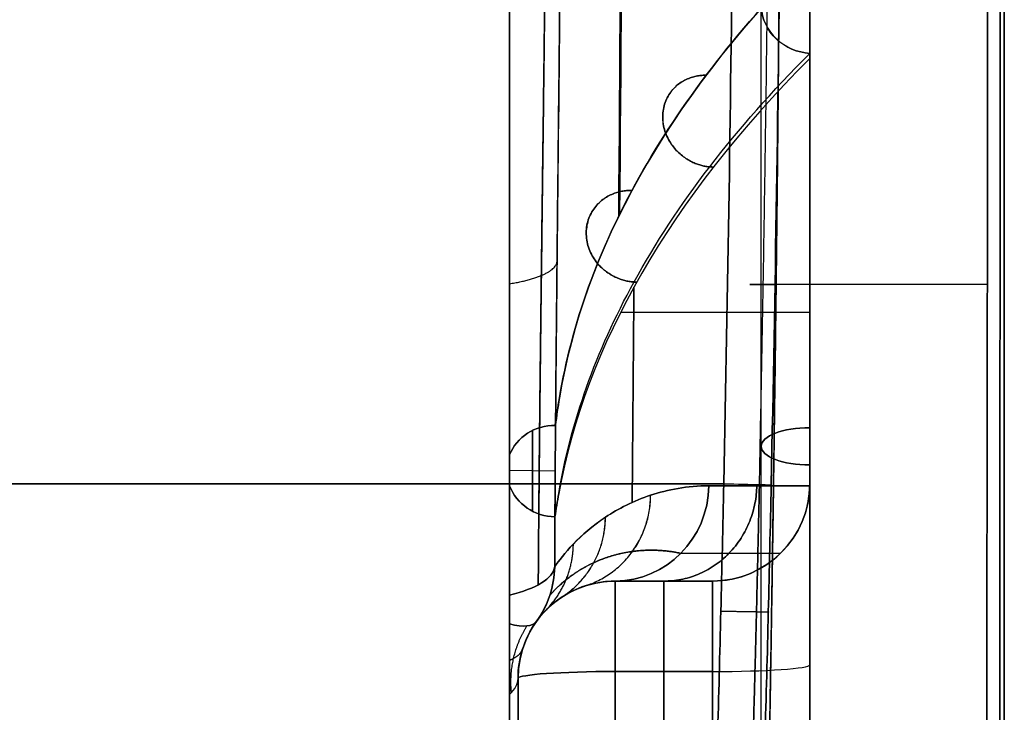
# Model space of a CAD drawing. Header units: millimetres. Extents: x 0 to 284, y -110 to 65.
# Tile 217 of 227: x 274 to 284, y -14 to -7. Entities that reach past the tile are written whole.
import ezdxf

# ---------------------------------------------------------------- set-up
doc = ezdxf.new("R2010")
doc.units = ezdxf.units.MM
doc.layers.add('Layer 01', color=7, linetype='Continuous', true_color=0x000000)

# ---------------------------------------------------------------- blocks, each defined once
blk = doc.blocks.new('Block 01')
at = {"layer": 'Layer 01'}
for p, q in [((278.913, -35.652), (278.913, 35.652)), ((284, 17.5), (284, -17.5)), ((282, -4.617, 11.223), (282, -17.5, 11.223)), ((282, -4.617, -11.223), (282, -17.5, -11.223)), ((281.5, -17.5, 7.249), (281.5, -5.543, 2.296)), ((281.5, -17.5, -7.249), (281.5, -5.543, -2.296)), ((282, -17.5, -6.708), (282, -6.179, -2.018)), ((282, -6.5), (282, -17.5)), ((282, -10.093, 4.722), (282, -10.093, 19.392)), ((282, -10.093, -19.392), (282, -10.093, -4.722)), ((279.149, -12.282, -32.452), (279.149, -11.451, -32.754)), ((279.149, -11.451, 32.754), (279.149, -12.282, 32.452)), ((282, -11.839, -4.363), (282, -11.839, 4.363)), ((279.382, -11.87, -32.613), (278.913, -11.863, -32.593)), ((279.382, -11.87, 32.613), (278.913, -11.863, 32.593)), ((280, -13, -20.379), (280.565, -13, -20.379)), ((280.565, -13, 20.379), (280, -13, 20.379)), ((280.5, -13, -18.51), (280.5, -13, -20.579)), ((280.5, -13, 20.579), (280.5, -13, 18.51)), ((279, -14, -24.199), (279, -24.826, -24.199)), ((279, -14, 24.199), (279, -24.826, 24.199))]:
    blk.add_line(p, q, dxfattribs=at)
at = {"layer": 'Layer 01', "extrusion": (0.044115, 0.341687, -0.938778)}
for start, end in [(12.9439, 83.0891), (263.4165, 333.2343)]:
    blk.add_arc((-278.603, 33.768, -22.347), 0.5, start, end, dxfattribs=at)
at = {"layer": 'Layer 01', "extrusion": (0.044115, 0.341687, 0.938778)}
for start, end in [(276.9109, 347.0561), (26.7657, 96.5835)]:
    blk.add_arc((-278.603, -33.768, -22.347), 0.5, start, end, dxfattribs=at)
at = {"layer": 'Layer 01', "extrusion": (0.044115, 0.341688, 0.938778)}
blk.add_arc((-278.603, -33.768, -22.347), 0.5, 276.5571, 276.9109, dxfattribs=at)
at = {"layer": 'Layer 01', "extrusion": (0.044115, 0.341688, -0.938778)}
blk.add_arc((-278.603, 33.768, -22.347), 0.5, 83.0891, 83.4429, dxfattribs=at)
at = {"layer": 'Layer 01', "extrusion": (0, 0.92388, 0.382683)}
blk.add_arc((-282, 0, -12.572), 0.5, 270, 90, dxfattribs=at)
at = {"layer": 'Layer 01', "extrusion": (0, 0.92388, -0.382683)}
blk.add_arc((-282, 0, -12.572), 0.5, 270, 90, dxfattribs=at)
at = {"layer": 'Layer 01', "extrusion": (0.268446, 3.51543e-15, -0.963295)}
blk.add_arc((-12, 275.695, 53.733), 1, 91.202, 180, dxfattribs=at)
at = {"layer": 'Layer 01', "extrusion": (0.268446, 6.51347e-15, 0.963295)}
blk.add_arc((-12, -275.695, 53.733), 1, 180, 268.798, dxfattribs=at)
at = {"layer": 'Layer 01', "extrusion": (-1.69124e-46, 1.69124e-46, -1)}
blk.add_arc((-281, -12, -18.51), 1, 180, 270, dxfattribs=at)
at = {"layer": 'Layer 01'}
for centre, start, end in [((281, -12, -18.51), 270, 0), ((281, -12, 18.897), 270, 0), ((281, -12, -18.897), 270, 0), ((280, -14, -18.51), 90, 180)]:
    blk.add_arc(centre, 1, start, end, dxfattribs=at)
at = {"layer": 'Layer 01', "extrusion": (-0.020969, -0.99978, -0.000366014)}
blk.add_arc((281.296, -39.051, 6.117), 0.5, 270.9998, 6.3395, dxfattribs=at)
at = {"layer": 'Layer 01', "extrusion": (0.020969, 0.99978, -0.000366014)}
blk.add_arc((-281.296, 39.051, -6.117), 0.5, 90.9998, 186.3395, dxfattribs=at)
at = {"layer": 'Layer 01', "extrusion": (1, -3.33556e-21, 3.11009e-21)}
for centre, radius in [((-14, 18.51, 282), 2), ((-14, 18.51, 280), 1)]:
    blk.add_arc(centre, radius, 274.0068, 0, dxfattribs=at)
at = {"layer": 'Layer 01', "extrusion": (1, 3.35563e-35, 3.1288e-35)}
blk.add_arc((-14, -18.51, 282), 2, 0, 85.9932, dxfattribs=at)
at = {"layer": 'Layer 01', "extrusion": (1, 0, 0)}
for centre, radius, start, end in [((-14, 18.51, 282), 2, 274.0068, 340.7167), ((-14, -18.51, 282), 2, 42.9966, 85.9932), ((-12.829, -32.2, 278.913), 0.845, 223.7526, 248.1615), ((-12.829, 32.2, 278.913), 0.845, 111.8385, 136.2474), ((0, 0, 278.913), 35.077, 208.7626, 246.1823), ((0, 0, 278.913), 35.077, 113.8177, 151.2374)]:
    blk.add_arc(centre, radius, start, end, dxfattribs=at)
at = {"layer": 'Layer 01', "extrusion": (-0.003268, -0.928998, -0.370071)}
blk.add_arc((278.422, 34.299, -0.908), 1, 2.941, 57.6417, dxfattribs=at)
at = {"layer": 'Layer 01', "extrusion": (-0.003268, -0.928998, 0.370071)}
blk.add_arc((278.422, -34.299, -0.908), 1, 302.3583, 357.059, dxfattribs=at)
at = {"layer": 'Layer 01', "extrusion": (-0.047677, -2.82868e-14, -0.998863)}
blk.add_arc((12.829, -279.597, 18.891), 1, 271.2893, 306.4868, dxfattribs=at)
at = {"layer": 'Layer 01', "extrusion": (0.047677, -2.5176e-14, -0.998863)}
blk.add_arc((-12.829, 279.597, -18.891), 1, 91.2893, 126.4868, dxfattribs=at)
at = {"layer": 'Layer 01', "extrusion": (0.049095, 0.067991, -0.996477)}
blk.add_arc((-233.202, 154.728, -19.292), 1, 145.3641, 180, dxfattribs=at)
at = {"layer": 'Layer 01', "extrusion": (0.049095, 0.067991, 0.996477)}
blk.add_arc((-233.202, -154.728, -19.292), 1, 180, 214.6359, dxfattribs=at)
at = {"layer": 'Layer 01', "extrusion": (1.74033e-30, -2.4869e-14, -1)}
blk.add_arc((-280, -14, -18.51), 1, 0, 90, dxfattribs=at)
at = {"layer": 'Layer 01', "extrusion": (1, -4.80236e-34, -4.47775e-34)}
blk.add_arc((-14, -18.51, 280), 1, 360, 85.9932, dxfattribs=at)
at = {"layer": 'Layer 01', "extrusion": (-1, 0, 0)}
for centre, start, end in [((14, 18.51, -280.5), 180, 265.9932), ((14, -18.51, -280.5), 94.0068, 180)]:
    blk.add_arc(centre, 1, start, end, dxfattribs=at)
at = {"layer": 'Layer 01', "extrusion": (-1, -4.80236e-34, 4.47775e-34)}
blk.add_arc((14, 18.51, -281), 1, 180, 265.9932, dxfattribs=at)
at = {"layer": 'Layer 01', "extrusion": (-1, 3.33556e-21, 3.11009e-21)}
blk.add_arc((14, -18.51, -281), 1, 94.0068, 180, dxfattribs=at)
at = {"layer": 'Layer 01', "extrusion": (0, 0, -1)}
for centre, end in [((-280, -14, 25.355), 67.9432), ((-280, -14, -25.355), 67.9429)]:
    blk.add_arc(centre, 1, 0, end, dxfattribs=at)
at = {"layer": 'Layer 01', "extrusion": (0.558843, 0.773937, -0.297853)}
blk.add_arc((-233.202, 14.704, 155.232), 1, 180, 217.7663, dxfattribs=at)
at = {"layer": 'Layer 01', "extrusion": (0.558843, 0.773937, 0.297853)}
blk.add_arc((-233.202, -14.704, 155.232), 1, 142.2337, 180, dxfattribs=at)
at = {"layer": 'Layer 01', "extrusion": (2.02616e-15, 0.997556, 0.069875)}
blk.add_arc((-281, 17.443, -12.672), 1, 90, 180, dxfattribs=at)
at = {"layer": 'Layer 01', "extrusion": (5.88418e-15, -0.997556, 0.069875)}
blk.add_arc((281, -17.443, 12.672), 1, 270, 0, dxfattribs=at)
at = {"layer": 'Layer 01', "extrusion": (-1, 7.81628e-17, -9.85651e-16)}
blk.add_arc((0, -181.359, -282), 198.359, 84.93857, 85.99322, dxfattribs=at)
at = {"layer": 'Layer 01', "extrusion": (-1, 7.82637e-17, 9.86924e-16)}
blk.add_arc((0, 181.359, -282), 198.359, 274.00678, 275.06143, dxfattribs=at)
at = {"layer": 'Layer 01', "extrusion": (-2.02026e-15, 0.997556, -0.069875)}
blk.add_arc((-280, -19.443, -12.672), 1, 0, 90, dxfattribs=at)
at = {"layer": 'Layer 01', "extrusion": (5.13478e-16, 0.997556, 0.069875)}
blk.add_arc((-280, 19.443, -12.672), 1, 270, 0, dxfattribs=at)
at = {"layer": 'Layer 01', "extrusion": (1, 2.4154e-17, 2.15275e-16)}
blk.add_arc((0, 181.359, 280), 199.359, 261.20311, 265.99322, dxfattribs=at)
at = {"layer": 'Layer 01', "extrusion": (1, -2.39283e-17, 2.13264e-16)}
blk.add_arc((0, -181.359, 280), 199.359, 94.00678, 98.79689, dxfattribs=at)
at = {"layer": 'Layer 01', "extrusion": (-1, 7.81628e-17, 9.85651e-16)}
blk.add_arc((0, 181.359, -281), 199.359, 274.00678, 275.06143, dxfattribs=at)
at = {"layer": 'Layer 01', "extrusion": (-1, -7.8277e-17, 9.87091e-16)}
blk.add_arc((0, -181.359, -281), 199.359, 84.93857, 85.99322, dxfattribs=at)
at = {"layer": 'Layer 01', "extrusion": (2.79587e-14, -0.914835, 0.403828)}
blk.add_arc((278, -34.668), 1, 335.8727, 360, dxfattribs=at)
at = {"layer": 'Layer 01', "extrusion": (7.24384e-14, 0.914835, 0.403828)}
blk.add_arc((-278, 34.668), 1, 155.8727, 180, dxfattribs=at)
at = {"layer": 'Layer 01', "extrusion": (1, 2.40867e-17, 2.15908e-16)}
blk.add_arc((0, 181.359, 279), 200.359, 261.27559, 265.99322, dxfattribs=at)
at = {"layer": 'Layer 01', "extrusion": (-1, -2.43917e-17, 2.18642e-16)}
blk.add_arc((0, -181.359, -279), 200.359, 81.27559, 85.99322, dxfattribs=at)
at = {"layer": 'Layer 01', "extrusion": (-1, 8.82534e-18, 9.62188e-18)}
blk.add_arc((0, 0, -279), 34.668, 293.8177, 331.2374, dxfattribs=at)
at = {"layer": 'Layer 01', "extrusion": (-1, -4.64193e-18, 5.06089e-18)}
blk.add_arc((0, 0, -279), 34.668, 28.7626, 66.1823, dxfattribs=at)
at = {"layer": 'Layer 01', "extrusion": (-1, -9.13859e-18, 9.1711e-32)}
blk.add_arc((0, 0, -279), 34.668, 293.8177, 323.7534, dxfattribs=at)
at = {"layer": 'Layer 01'}
for points, knots in [([(283.813, -17.594, -19.727), (283.819, -14.667, -19.976), (283.824, -11.733, -20.162), (283.83, -5.867, -20.411), (283.833, -0.001, -20.535), (283.83, 5.866, -20.411), (283.824, 11.733, -20.162), (283.819, 14.667, -19.976), (283.813, 17.594, -19.727)], [-35.234475, -35.234475, -35.234475, -35.234475, -26.425856, -26.425856, -17.617237, -8.808619, -8.808619, 0, 0, 0, 0]), ([(278.913, -13.144, -32.985), (278.913, -12.095, -33.405), (278.913, -11.027, -33.778), (278.913, -8.87, -34.42), (278.913, -7.781, -34.689), (278.913, -5.578, -35.122), (278.913, -4.465, -35.286), (278.913, -2.217, -35.504), (278.913, -1.097, -35.558), (278.913, 2.252, -35.556), (278.913, 4.469, -35.339), (278.913, 7.772, -34.691), (278.913, 8.872, -34.419), (278.913, 11.032, -33.777), (278.913, 12.095, -33.405), (278.913, 13.144, -32.985)], [0, 0, 0, 0, 3.371038, 3.371038, 6.742076, 6.742076, 10.113114, 10.113114, 13.484152, 13.484152, 20.226228, 20.226228, 23.597266, 23.597266, 26.968305, 26.968305, 26.968305, 26.968305]), ([(278.913, 13.144, 32.985), (278.913, 12.095, 33.405), (278.913, 11.027, 33.778), (278.913, 8.87, 34.42), (278.913, 7.781, 34.689), (278.913, 5.578, 35.122), (278.913, 4.465, 35.286), (278.913, 2.217, 35.504), (278.913, 1.097, 35.558), (278.913, -2.252, 35.556), (278.913, -4.469, 35.339), (278.913, -7.772, 34.691), (278.913, -8.872, 34.419), (278.913, -11.032, 33.777), (278.913, -12.095, 33.405), (278.913, -13.144, 32.985)], [0, 0, 0, 0, 3.371038, 3.371038, 6.742076, 6.742076, 10.113114, 10.113114, 13.484152, 13.484152, 20.226228, 20.226228, 23.597266, 23.597266, 26.968305, 26.968305, 26.968305, 26.968305]), ([(281.603, 12.01, -38.998), (281.687, 8.007, -38.996), (281.728, 4.004, -38.995), (281.728, -4.003, -38.995), (281.687, -8.007, -38.996), (281.603, -12.01, -38.998)], [0, 0, 0, 0, 12.011526, 12.011526, 24.023052, 24.023052, 24.023052, 24.023052]), ([(279.386, 11.398, -32.777), (279.393, 10.474, -33.09), (279.403, 9.536, -33.365), (279.423, 7.655, -33.834), (279.433, 6.71, -34.028), (279.459, 3.858, -34.496), (279.471, 1.938, -34.653), (279.471, -0.971, -34.653), (279.468, -1.95, -34.613), (279.458, -3.883, -34.454), (279.45, -4.841, -34.336), (279.424, -7.692, -33.865), (279.4, -9.561, -33.399), (279.386, -11.398, -32.777)], [0, 0, 0, 0, 2.902764, 2.902764, 5.805527, 5.805527, 11.611054, 11.611054, 14.513818, 14.513818, 17.416581, 17.416581, 23.222109, 23.222109, 23.222109, 23.222109]), ([(279.386, -11.398, 32.777), (279.393, -10.475, 33.09), (279.403, -9.537, 33.365), (279.423, -7.656, 33.833), (279.433, -6.71, 34.028), (279.459, -3.859, 34.496), (279.471, -1.939, 34.653), (279.471, 0, 34.653)], [-11.611034, -11.611034, -11.611034, -11.611034, -8.708275, -8.708275, -5.805517, -5.805517, 0, 0, 0, 0]), ([(283.831, 0, 20.473), (283.831, -2.933, 20.473), (283.83, -5.866, 20.411), (283.824, -11.733, 20.162), (283.819, -14.667, 19.976), (283.813, -17.594, 19.727)], [-17.616581, -17.616581, -17.616581, -17.616581, -8.808291, -8.808291, 0, 0, 0, 0]), ([(279.426, -11.118, 32.007), (279.552, -10.355, 29.913), (279.826, -9.596, 27.828), (280.668, -8.098, 23.707), (281.236, -7.358, 21.674), (281.948, -6.635, 19.685)], [0, 0, 0, 0, 6.701359, 6.701359, 13.402717, 13.402717, 13.402717, 13.402717]), ([(281.948, -6.635, 19.685), (281.822, -6.641, 19.661), (281.703, -6.693, 19.621), (281.538, -6.863, 19.53), (281.494, -6.983, 19.479), (281.507, -7.222, 19.394), (281.565, -7.341, 19.361), (281.749, -7.515, 19.33), (281.875, -7.568, 19.332), (282, -7.576, 19.352)], [0, 0, 0, 0, 0.391257, 0.391257, 0.782514, 0.782514, 1.173771, 1.173771, 1.565028, 1.565028, 1.565028, 1.565028]), ([(282, -7.576, -19.352), (281.875, -7.568, -19.332), (281.75, -7.516, -19.33), (281.564, -7.341, -19.361), (281.507, -7.221, -19.394), (281.494, -6.982, -19.479), (281.539, -6.863, -19.53), (281.703, -6.693, -19.621), (281.823, -6.641, -19.661), (281.948, -6.635, -19.685)], [0, 0, 0, 0, 0.391266, 0.391266, 0.782533, 0.782533, 1.173799, 1.173799, 1.565065, 1.565065, 1.565065, 1.565065]), ([(279.418, -12.1, 31.784), (279.542, -11.367, 29.768), (279.8, -10.642, 27.777), (280.411, -9.529, 24.718), (280.67, -9.134, 23.634), (281.272, -8.351, 21.482), (281.615, -7.962, 20.413), (282, -7.576, 19.352)], [0.048994, 0.048994, 0.048994, 0.048994, 0.5, 0.5, 0.75, 0.75, 1, 1, 1, 1]), ([(279.418, -12.1, -31.784), (279.542, -11.367, -29.768), (279.8, -10.642, -27.777), (280.411, -9.529, -24.718), (280.67, -9.134, -23.634), (281.272, -8.351, -21.482), (281.615, -7.962, -20.413), (282, -7.576, -19.352)], [0, 0, 0, 0, 6.415026, 6.415026, 9.97098, 9.97098, 13.526934, 13.526934, 13.526934, 13.526934]), ([(279.418, -12.1, -31.784), (279.542, -11.367, -29.768), (279.8, -10.642, -27.777), (280.411, -9.529, -24.718), (280.67, -9.134, -23.634), (281.272, -8.351, -21.482), (281.615, -7.962, -20.413), (282, -7.576, -19.352)], [0.048994, 0.048994, 0.048994, 0.048994, 0.5, 0.5, 0.75, 0.75, 1, 1, 1, 1]), ([(282, -7.628, -19.503), (282, -7.624, -19.49), (282, -7.619, -19.477), (282, -7.615, -19.465), (282, -7.602, -19.427), (282, -7.589, -19.389), (282, -7.576, -19.352)], [-0.1601746, -0.1601746, -0.1601746, -0.1601746, -0.1194074, -0.1194074, -0.1194074, 0, 0, 0, 0]), ([(282, -10.241, 19.384), (281.229, -10.241, 21.519), (280.623, -10.241, 23.714), (280.19, -10.241, 25.942), (280.142, -10.241, 26.186), (280.097, -10.241, 26.431), (280.053, -10.241, 26.676)], [0.084716, 0.084716, 0.084716, 0.084716, 6.909683, 6.909683, 6.909683, 7.657782, 7.657782, 7.657782, 7.657782]), ([(282, -10.241, -19.384), (281.229, -10.241, -21.519), (280.623, -10.241, -23.714), (280.19, -10.241, -25.942), (280.142, -10.241, -26.186), (280.097, -10.241, -26.431), (280.053, -10.241, -26.676)], [0.084716, 0.084716, 0.084716, 0.084716, 6.909683, 6.909683, 6.909683, 7.657786, 7.657786, 7.657786, 7.657786]), ([(278.913, -11.703, -32.651), (278.913, -11.68, -32.548), (278.913, -11.658, -32.445), (278.913, -11.634, -32.288), (278.913, -11.627, -32.236), (278.913, -11.623, -32.157), (278.913, -11.623, -32.13), (278.913, -11.627, -32.091), (278.913, -11.63, -32.077), (278.913, -11.638, -32.052), (278.913, -11.645, -32.038), (278.913, -11.67, -32.028), (278.913, -11.684, -32.033), (278.913, -11.708, -32.046), (278.913, -11.718, -32.055), (278.913, -11.747, -32.082), (278.913, -11.764, -32.103), (278.913, -11.813, -32.166), (278.913, -11.842, -32.211), (278.913, -11.924, -32.347), (278.913, -11.974, -32.44), (278.913, -12.022, -32.535)], [-1.277133, -1.277133, -1.277133, -1.277133, -0.95785, -0.95785, -0.798208, -0.798208, -0.718387, -0.718387, -0.678477, -0.678477, -0.638566, -0.638566, -0.598656, -0.598656, -0.558746, -0.558746, -0.478925, -0.478925, -0.319283, -0.319283, 0, 0, 0, 0]), ([(278.913, -12.022, 32.535), (278.913, -11.975, 32.441), (278.913, -11.925, 32.348), (278.913, -11.842, 32.212), (278.913, -11.814, 32.168), (278.913, -11.766, 32.105), (278.913, -11.749, 32.085), (278.913, -11.72, 32.057), (278.913, -11.71, 32.048), (278.913, -11.687, 32.034), (278.913, -11.673, 32.028), (278.913, -11.648, 32.036), (278.913, -11.64, 32.049), (278.913, -11.63, 32.074), (278.913, -11.628, 32.088), (278.913, -11.623, 32.127), (278.913, -11.623, 32.154), (278.913, -11.627, 32.233), (278.913, -11.634, 32.286), (278.913, -11.657, 32.444), (278.913, -11.679, 32.548), (278.913, -11.703, 32.651)], [-1.277133, -1.277133, -1.277133, -1.277133, -0.95785, -0.95785, -0.798208, -0.798208, -0.718387, -0.718387, -0.678477, -0.678477, -0.638566, -0.638566, -0.598656, -0.598656, -0.558746, -0.558746, -0.478925, -0.478925, -0.319283, -0.319283, 0, 0, 0, 0]), ([(280.963, -12.021, 22.517), (280.74, -12.021, 23.315), (280.541, -12.059, 24.116), (280.186, -12.176, 25.724), (280.031, -12.256, 26.531), (279.766, -12.432, 28.153), (279.656, -12.528, 28.968), (279.482, -12.71, 30.603), (279.418, -12.794, 31.423), (279.377, -12.852, 32.248)], [-9.921272, -9.921272, -9.921272, -9.921272, -7.440954, -7.440954, -4.960636, -4.960636, -2.480318, -2.480318, 0, 0, 0, 0]), ([(279.377, -12.852, -32.248), (279.418, -12.794, -31.423), (279.482, -12.71, -30.603), (279.656, -12.529, -28.97), (279.766, -12.432, -28.157), (280.03, -12.256, -26.535), (280.186, -12.176, -25.725), (280.541, -12.059, -24.115), (280.741, -12.021, -23.314), (280.963, -12.021, -22.517)], [-9.921272, -9.921272, -9.921272, -9.921272, -7.440954, -7.440954, -4.960636, -4.960636, -2.480318, -2.480318, 0, 0, 0, 0]), ([(281, -13, 19.108), (281.257, -13, 19.153), (281.513, -12.896, 19.198), (281.789, -12.627, 19.247), (281.865, -12.519, 19.26), (281.969, -12.28, 19.278), (281.997, -12.152, 19.283), (282, -12.021, 19.284)], [-1.585471, -1.585471, -1.585471, -1.585471, -0.792736, -0.792736, -0.396368, -0.396368, 0, 0, 0, 0]), ([(281, -13, -19.108), (281.257, -13, -19.153), (281.513, -12.896, -19.198), (281.789, -12.627, -19.247), (281.865, -12.519, -19.26), (281.969, -12.28, -19.278), (281.997, -12.152, -19.283), (282, -12.021, -19.284)], [0, 0, 0, 0, 0.792736, 0.792736, 1.189103, 1.189103, 1.585471, 1.585471, 1.585471, 1.585471]), ([(280, -13, -22.248), (279.77, -13, -23.9), (279.588, -13.075, -25.556), (279.318, -13.251, -28.873), (279.23, -13.358, -30.534), (279.189, -13.415, -32.2)], [0, 0, 0, 0, 5.001085, 5.001085, 10.002171, 10.002171, 10.002171, 10.002171]), ([(279.189, -13.415, 32.2), (279.23, -13.358, 30.534), (279.318, -13.251, 28.872), (279.588, -13.075, 25.555), (279.77, -13, 23.9), (280, -13, 22.248)], [0, 0, 0, 0, 5.001086, 5.001086, 10.002171, 10.002171, 10.002171, 10.002171]), ([(278.913, -13.44, 32.785), (278.913, -13.556, 32.664), (278.913, -13.663, 32.534), (278.913, -13.887, 32.284), (278.913, -14.002, 32.162), (278.913, -14.165, 32.09)], [0, 0, 0, 0, 0.50882, 0.50882, 1.01764, 1.01764, 1.01764, 1.01764]), ([(278.913, -14.165, -32.09), (278.913, -14.008, -32.159), (278.913, -13.89, -32.281), (278.913, -13.664, -32.532), (278.913, -13.557, -32.663), (278.913, -13.44, -32.785)], [0, 0, 0, 0, 0.508579, 0.508579, 1.017158, 1.017158, 1.017158, 1.017158]), ([(279.189, -13.415, -32.2), (279.124, -13.505, -32.13), (279.077, -13.603, -32.053), (279.015, -13.801, -31.889), (279, -13.9, -31.804), (279, -14, -31.716)], [0, 0, 0, 0, 0.3970997, 0.3970997, 0.7941994, 0.7941994, 0.7941994, 0.7941994]), ([(279, -14, 31.716), (279, -13.9, 31.804), (279.015, -13.801, 31.889), (279.077, -13.603, 32.053), (279.124, -13.505, 32.13), (279.189, -13.415, 32.2)], [0, 0, 0, 0, 0.3970997, 0.3970997, 0.7941994, 0.7941994, 0.7941994, 0.7941994])]:
    blk.add_open_spline(points, degree=3, knots=knots, dxfattribs=at)
for points, weights, knots in [([(283.953, -17.548, 19.216), (283.956, -11.7, 19.729), (283.957, -5.848, 19.984), (283.957, 5.848, 19.984), (283.956, 11.7, 19.729), (283.953, 17.548, 19.216)], [0.992145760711, 0.992668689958, 0.9929144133, 0.9929144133, 0.992668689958, 0.992145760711], [0, 0, 0, 0, 17.620546, 17.620546, 35.241093, 35.241093, 35.241093, 35.241093]), ([(283.953, 17.548, -19.216), (283.956, 11.7, -19.729), (283.957, 5.848, -19.984), (283.957, -5.848, -19.984), (283.956, -11.7, -19.729), (283.953, -17.548, -19.216)], [0.992145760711, 0.992668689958, 0.9929144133, 0.9929144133, 0.992668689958, 0.992145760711], [0, 0, 0, 0, 17.620546, 17.620546, 35.241093, 35.241093, 35.241093, 35.241093]), ([(279.208, 13.038, 32.718), (279.222, 10.948, 33.54), (279.254, 8.82, 34.15), (279.292, 5.562, 34.768), (279.302, 4.464, 34.923), (279.317, 2.245, 35.133), (279.321, 1.12, 35.186), (279.321, -2.228, 35.186), (279.304, -4.43, 34.98), (279.267, -7.7, 34.363), (279.253, -8.782, 34.107), (279.227, -10.933, 33.489), (279.215, -11.996, 33.128), (279.208, -13.038, 32.718)], [0.87536930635, 0.872451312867, 0.870038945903, 0.867543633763, 0.866898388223, 0.866027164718, 0.865802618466, 0.865801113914, 0.866688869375, 0.869175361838, 0.870194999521, 0.872566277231, 0.873913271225, 0.87536930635], [0, 0, 0, 0, 6.751329, 6.751329, 10.126993, 10.126993, 13.502657, 13.502657, 20.253986, 20.253986, 23.62965, 23.62965, 27.005314, 27.005314, 27.005314, 27.005314]), ([(279.208, -13.038, -32.718), (279.222, -10.948, -33.54), (279.254, -8.82, -34.15), (279.292, -5.562, -34.768), (279.302, -4.464, -34.923), (279.317, -2.245, -35.133), (279.321, -1.12, -35.186), (279.321, 2.228, -35.186), (279.304, 4.43, -34.98), (279.267, 7.7, -34.363), (279.253, 8.782, -34.107), (279.227, 10.933, -33.489), (279.215, 11.996, -33.128), (279.208, 13.038, -32.718)], [0.875369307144, 0.872451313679, 0.870038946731, 0.867543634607, 0.866898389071, 0.866027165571, 0.865802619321, 0.865801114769, 0.866688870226, 0.86917536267, 0.870195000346, 0.872566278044, 0.873913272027, 0.875369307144], [0, 0, 0, 0, 6.751329, 6.751329, 10.126993, 10.126993, 13.502657, 13.502657, 20.253986, 20.253986, 23.62965, 23.62965, 27.005314, 27.005314, 27.005314, 27.005314]), ([(281.482, -12.008, -39.383), (281.566, -8.005, -39.382), (281.606, -4.003, -39.381), (281.606, 4.003, -39.381), (281.566, 8.005, -39.382), (281.482, 12.008, -39.383)], [0.836700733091, 0.836664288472, 0.836646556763, 0.836646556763, 0.836664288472, 0.836700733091], [0, 0, 0, 0, 12.012601, 12.012601, 24.025201, 24.025201, 24.025201, 24.025201]), ([(281.482, -12.008, 39.383), (281.566, -8.005, 39.382), (281.606, -4.003, 39.381), (281.606, 4.003, 39.381), (281.566, 8.005, 39.382), (281.482, 12.008, 39.383)], [0.836700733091, 0.836664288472, 0.836646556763, 0.836646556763, 0.836664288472, 0.836700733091], [0, 0, 0, 0, 12.012601, 12.012601, 24.025201, 24.025201, 24.025201, 24.025201]), ([(279.326, -13.148, 32.225), (279.362, -13.107, 31.389), (279.418, -13.048, 30.558), (279.57, -12.925, 28.907), (279.667, -12.862, 28.081), (279.895, -12.757, 26.447), (280.029, -12.715, 25.632), (280.329, -12.675, 24.018), (280.497, -12.677, 23.213), (280.674, -12.715, 22.436)], [0.977333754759, 0.974594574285, 0.97026027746, 0.958211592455, 0.950492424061, 0.931310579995, 0.919858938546, 0.892394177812, 0.876388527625, 0.857242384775], [0, 0, 0, 0, 2.500081, 2.500081, 5.000161, 5.000161, 7.500242, 7.500242, 10.000323, 10.000323, 10.000323, 10.000323]), ([(280.674, -12.715, -22.436), (280.497, -12.677, -23.212), (280.329, -12.675, -24.018), (280.029, -12.716, -25.633), (279.895, -12.758, -26.452), (279.666, -12.862, -28.086), (279.57, -12.926, -28.909), (279.418, -13.048, -30.558), (279.362, -13.107, -31.389), (279.326, -13.148, -32.225)], [0.857242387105, 0.876368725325, 0.892384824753, 0.91988527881, 0.931370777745, 0.950541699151, 0.958231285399, 0.970261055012, 0.974594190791, 0.977333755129], [0, 0, 0, 0, 2.500081, 2.500081, 5.000161, 5.000161, 7.500242, 7.500242, 10.000322, 10.000322, 10.000322, 10.000322]), ([(278.932, -14.146, -32.046), (278.921, -14.03, -32.131), (278.927, -13.913, -32.212), (278.981, -13.679, -32.367), (279.027, -13.564, -32.439), (279.092, -13.461, -32.502)], [0.893070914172, 0.898521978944, 0.903439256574, 0.91238786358, 0.916336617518, 0.919629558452], [0, 0, 0, 0, 0.4926291, 0.4926291, 0.9852582, 0.9852582, 0.9852582, 0.9852582]), ([(278.932, -14.146, 32.046), (278.921, -14.03, 32.131), (278.927, -13.913, 32.212), (278.981, -13.679, 32.367), (279.027, -13.564, 32.439), (279.092, -13.461, 32.502)], [0.893070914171, 0.898521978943, 0.903439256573, 0.912387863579, 0.916336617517, 0.919629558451], [0, 0, 0, 0, 0.4926291, 0.4926291, 0.9852582, 0.9852582, 0.9852582, 0.9852582])]:
    blk.add_rational_spline(points, weights, degree=3, knots=knots, dxfattribs=at)
for points, degree in [([(284, 17.5, -18.688), (284, 11.667, -19.217), (284, 0, -19.743), (284, -11.667, -19.217), (284, -17.5, -18.688)], 3), ([(284, -17.5, 18.688), (284, -11.667, 19.217), (284, 0, 19.743), (284, 11.667, 19.217), (284, 17.5, 18.688)], 3), ([(281.115, 12, -39.553), (281.199, 8, -39.551), (281.28, 0, -39.55), (281.199, -8, -39.551), (281.115, -12, -39.553)], 3), ([(281.115, -12, 39.553), (281.199, -8, 39.551), (281.28, 0, 39.55), (281.199, 8, 39.551), (281.115, 12, 39.553)], 3), ([(280.035, -9.25, -26.875), (280.085, -3.088, -27.168), (280.085, 3.088, -27.168), (280.035, 9.25, -26.875)], 3), ([(280.081, 0, 27.042), (280.081, -3.078, 27.042), (280.069, -6.157, 26.969), (280.045, -9.231, 26.823)], 3), ([(281.603, -12.01, 38.998), (281.687, -8.007, 38.996), (281.728, -4.004, 38.995), (281.728, 0, 38.995)], 3), ([(282, -2.686, 5.919), (282, -5.131, 12.635), (282, -7.576, 19.352)], 2), ([(282, -7.576, -19.352), (282, -5.131, -12.635), (282, -2.686, -5.919)], 2), ([(282, -17.309, 7.711), (282, -11.552, 5.326), (282, -5.796, 2.942)], 2), ([(282, -5.796, -2.942), (282, -11.552, -5.326), (282, -17.309, -7.711)], 2), ([(282, -6.179, 2.018), (282, -11.839, 4.363), (282, -17.5, 6.708)], 2), ([(282, -17.5, -6.708), (282, -11.839, -4.363), (282, -6.179, -2.018)], 2), ([(281.948, -6.635, -19.685), (280.524, -8.081, -23.663), (279.678, -9.593, -27.819), (279.426, -11.118, -32.007)], 3), ([(282, -7.576, 19.352), (282, -7.594, 19.402), (282, -7.611, 19.452), (282, -7.628, 19.503)], 3), ([(282, -7.628, 19.503), (280.561, -9.071, 23.464), (279.694, -10.58, 27.607), (279.418, -12.1, 31.784)], 3), ([(282, -7.628, -19.503), (280.561, -9.071, -23.464), (279.694, -10.58, -27.607), (279.418, -12.1, -31.784)], 3), ([(282, -7.628, 19.503), (282, -9.088, 19.446), (282, -10.545, 19.373), (282, -12, 19.284)], 3), ([(282, -12, -19.284), (282, -10.545, -19.373), (282, -9.088, -19.446), (282, -7.628, -19.503)], 3), ([(280.192, -9.978, 25.955), (280.186, -10.717, 25.917), (280.18, -11.454, 25.875), (280.173, -12.192, 25.829)], 3), ([(280.173, -12.192, -25.829), (280.18, -11.454, -25.875), (280.186, -10.717, -25.917), (280.192, -9.978, -25.955)], 3), ([(279.382, -11.4, 32.784), (279.395, -11.306, 32.524), (279.409, -11.212, 32.266), (279.426, -11.118, 32.007)], 3), ([(279.382, -11.4, -32.784), (279.395, -11.306, -32.524), (279.409, -11.212, -32.266), (279.426, -11.118, -32.007)], 3), ([(279.382, -11.4, 32.784), (279.395, -11.306, 32.524), (279.409, -11.212, 32.266), (279.426, -11.118, 32.007)], 3), ([(279.426, -11.118, -32.007), (279.41, -11.211, -32.264), (279.397, -11.304, -32.52), (279.386, -11.398, -32.777)], 3), ([(279.426, -11.118, 32.007), (279.41, -11.211, 32.264), (279.397, -11.304, 32.52), (279.386, -11.398, 32.777)], 3), ([(279.382, -11.868, -32.613), (279.383, -11.712, -32.67), (279.384, -11.556, -32.727), (279.386, -11.4, -32.784)], 3), ([(279.386, -11.4, 32.784), (279.384, -11.556, 32.727), (279.383, -11.712, 32.67), (279.382, -11.868, 32.613)], 3), ([(279.386, -11.398, -32.777), (279.386, -11.398, -32.779), (279.386, -11.399, -32.781), (279.386, -11.4, -32.784)], 3), ([(279.386, -11.4, 32.784), (279.386, -11.399, 32.781), (279.386, -11.398, 32.779), (279.386, -11.398, 32.777)], 3), ([(278.913, -11.703, -32.651), (278.913, -11.863, -32.593), (278.913, -12.022, -32.535)], 2), ([(278.913, -12.022, 32.535), (278.913, -11.863, 32.593), (278.913, -11.703, 32.651)], 2), ([(279.377, -12.852, 32.248), (279.378, -12.526, 32.374), (279.38, -12.198, 32.496), (279.382, -11.868, 32.613)], 3), ([(279.382, -11.868, -32.613), (279.38, -12.197, -32.496), (279.378, -12.525, -32.375), (279.377, -12.852, -32.248)], 3), ([(279.38, -12.34, -32.441), (279.381, -12.183, -32.499), (279.381, -12.026, -32.556), (279.382, -11.868, -32.613)], 3), ([(279.382, -11.868, 32.613), (279.381, -12.026, 32.556), (279.381, -12.183, 32.499), (279.38, -12.34, 32.441)], 3), ([(281.115, -12, 39.553), (263.808, -12, 39.855), (246.5, -12, 40.157)], 2), ([(246.5, -12, -40.157), (263.808, -12, -39.855), (281.115, -12, -39.553)], 2), ([(282, -12.021, 19.284), (281.613, -12.021, 20.348), (281.267, -12.021, 21.426), (280.963, -12.021, 22.517)], 3), ([(280.963, -12.021, -22.517), (281.267, -12.021, -21.426), (281.613, -12.021, -20.348), (282, -12.021, -19.284)], 3), ([(281.115, -12, -39.553), (281.097, -12.874, -39.553), (281.075, -13.748, -39.544), (281.051, -14.621, -39.526)], 3), ([(281.051, -14.621, 39.526), (281.075, -13.748, 39.544), (281.097, -12.874, 39.553), (281.115, -12, 39.553)], 3), ([(281.603, -12.01, -38.998), (281.585, -12.882, -38.998), (281.564, -13.753, -38.989), (281.539, -14.624, -38.972)], 3), ([(281.539, -14.624, 38.972), (281.564, -13.753, 38.989), (281.585, -12.882, 38.998), (281.603, -12.01, 38.998)], 3), ([(282, -12, 19.284), (282, -12.007, 19.284), (282, -12.014, 19.284), (282, -12.021, 19.284)], 3), ([(282, -12, 18.51), (282, -12, 18.897), (282, -12, 19.284)], 2), ([(282, -12, -19.284), (282, -12, -18.897), (282, -12, -18.51)], 2), ([(282, -12.021, -19.284), (282, -12.014, -19.284), (282, -12.007, -19.284), (282, -12, -19.284)], 3), ([(279.418, -12.1, 31.784), (279.404, -12.18, 32.003), (279.391, -12.26, 32.222), (279.38, -12.34, 32.441)], 3), ([(279.38, -12.34, -32.441), (279.391, -12.26, -32.222), (279.404, -12.18, -32.003), (279.418, -12.1, -31.784)], 3), ([(280.674, -12.714, 22.436), (280.977, -12.714, 21.349), (281.319, -12.714, 20.281), (281.7, -12.714, 19.231)], 3), ([(280.674, -12.714, -22.436), (280.977, -12.714, -21.349), (281.319, -12.714, -20.281), (281.7, -12.714, -19.231)], 3), ([(280, -13, 18.51), (280.5, -13, 18.51), (281, -13, 18.51)], 2), ([(281, -13, -18.51), (280.5, -13, -18.51), (280, -13, -18.51)], 2), ([(281, -13, -19.108), (280.628, -13, -20.143), (280.295, -13, -21.189), (280, -13, -22.248)], 3), ([(280, -13, -22.248), (280, -13, -20.379), (280, -13, -18.51)], 2), ([(281, -13, 19.108), (280.628, -13, 20.143), (280.295, -13, 21.189), (280, -13, 22.248)], 3), ([(280, -13, 22.248), (280, -13, 20.379), (280, -13, 18.51)], 2), ([(281, -13, -18.51), (281, -13, -18.809), (281, -13, -19.108)], 2), ([(281, -13, 18.51), (281, -13, 18.809), (281, -13, 19.108)], 2), ([(281, -13.93, 17.513), (280.5, -13.93, 17.513), (280, -13.93, 17.513)], 2), ([(280, -13.93, -17.513), (280.5, -13.93, -17.513), (281, -13.93, -17.513)], 2), ([(279, -14, -31.716), (279, -14, -25.113), (279, -14, -18.51)], 2), ([(279, -14, 31.716), (279, -14, 25.113), (279, -14, 18.51)], 2)]:
    blk.add_open_spline(points, degree=degree, dxfattribs=at)
for points, weights, degree in [([(281.586, -14.601, -29.324), (281.755, -4.875, -30.011), (281.755, 4.875, -30.011), (281.586, 14.601, -29.324)], [0.985436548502, 0.983707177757, 0.983707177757, 0.985436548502], 3), ([(281.713, 0, 29.841), (281.713, -4.872, 29.841), (281.67, -9.741, 29.669), (281.586, -14.601, 29.326)], [0.986583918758, 0.985994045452, 0.985837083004, 0.986113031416], 3), ([(282, -7.576, 19.352), (282, -7.576, 19.352), (282, -7.576, 19.352), (282, -7.576, 19.352)], [1, 0.999999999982, 0.999999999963, 0.999999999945], 3), ([(282, -7.576, 19.352), (282, -7.576, 19.352), (282, -7.576, 19.352), (282, -7.576, 19.352)], [0.999999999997, 0.999999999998, 0.999999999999, 1], 3), ([(280.971, -8.743, 22.558), (280.1, -8.664, 22.343), (280.008, -7.784, 22.638), (280.936, -7.801, 22.891)], [1, 0.356950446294, 0.33416998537, 0.93165861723], 3), ([(280.936, -7.801, -22.891), (280.008, -7.783, -22.638), (280.099, -8.664, -22.343), (280.971, -8.743, -22.558)], [0.932016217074, 0.334160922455, 0.356822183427, 0.999999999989], 3), ([(281.01, -8.745, 22.568), (280.997, -8.744, 22.565), (280.984, -8.744, 22.561), (280.971, -8.743, 22.558)], [0.925178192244, 0.949108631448, 0.974049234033, 1], 3), ([(280.971, -8.743, -22.558), (280.984, -8.744, -22.561), (280.997, -8.744, -22.565), (281.01, -8.745, -22.568)], [1.00000000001, 0.974059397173, 0.949128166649, 0.925206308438], 3), ([(280.193, -9.926, 25.809), (279.27, -9.866, 25.646), (279.211, -8.963, 25.963), (280.171, -8.985, 26.147)], [1, 0.347555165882, 0.333636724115, 0.9582446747], 3), ([(280.172, -8.985, -26.147), (279.211, -8.963, -25.963), (279.269, -9.866, -25.646), (280.193, -9.926, -25.809)], [0.958916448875, 0.333626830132, 0.347321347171, 0.999999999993], 3), ([(278.913, -9.944, 34.1), (279.386, -9.87, 33.829), (279.401, -9.716, 33.3)], [0.874358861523, 0.819088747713, 1.00001883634], 2), ([(280.221, -9.927, 25.814), (280.211, -9.927, 25.812), (280.202, -9.926, 25.81), (280.193, -9.926, 25.809)], [0.946491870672, 0.963823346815, 0.981659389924, 1], 3), ([(280.193, -9.926, -25.809), (280.202, -9.926, -25.81), (280.211, -9.927, -25.812), (280.221, -9.927, -25.814)], [1.00000000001, 0.981677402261, 0.963858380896, 0.946542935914], 3), ([(283.825, -9.952, 20.234), (281.675, -9.952, 26.268), (280.934, -9.952, 32.63), (281.642, -9.952, 38.997)], [0.999047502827, 0.981828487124, 0.981628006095, 0.99844605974], 3), ([(280.503, -13, 20.571), (281.435, -13, 20.87), (281.455, -12.021, 20.876)], [0.999999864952, 0.714484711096, 1.00000000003], 2), ([(281.455, -12.021, -20.876), (281.435, -13, -20.87), (280.503, -13, -20.571)], [1.00000000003, 0.714484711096, 0.999999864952], 2), ([(281.482, -12.008, -39.383), (281.463, -12.881, -39.383), (281.442, -13.755, -39.375), (281.417, -14.628, -39.357)], [0.836700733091, 0.836735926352, 0.836819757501, 0.836952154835], 3), ([(281.417, -14.628, 39.357), (281.442, -13.755, 39.375), (281.463, -12.881, 39.383), (281.482, -12.008, 39.383)], [0.836952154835, 0.836819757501, 0.836735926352, 0.836700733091], 3), ([(279.694, -13.048, 24.706), (280.359, -12.834, 24.868), (280.364, -12.117, 24.92)], [0.999943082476, 0.812281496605, 1], 2), ([(279.694, -13.048, -24.706), (280.359, -12.834, -24.868), (280.363, -12.117, -24.92)], [0.99994030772, 0.812299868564, 1], 2), ([(279.456, -13.161, 27.182), (279.896, -12.875, 27.285), (279.899, -12.344, 27.341)], [0.999999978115, 0.881802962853, 1], 2), ([(279.456, -13.161, -27.187), (279.896, -12.876, -27.289), (279.898, -12.344, -27.346)], [0.999999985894, 0.881912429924, 1], 2), ([(279.287, -13.299, 29.682), (279.565, -13.017, 29.742), (279.569, -12.619, 29.785)], [1.00009384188, 0.928424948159, 1], 2), ([(279.287, -13.299, -29.683), (279.565, -13.017, -29.743), (279.569, -12.619, -29.787)], [1.00009554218, 0.928444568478, 1], 2), ([(281.573, -13.317, -38.992), (281.634, -13.324, -39.537), (281.085, -13.311, -39.546)], [1, 0.673579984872, 1], 2), ([(281.573, -13.317, 38.992), (281.634, -13.324, 39.537), (281.085, -13.311, 39.546)], [1, 0.673579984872, 1], 2), ([(278.913, -13.814, -32.366), (279.023, -13.772, -32.18), (279.047, -13.696, -31.976)], [0.894549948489, 0.92370065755, 0.999999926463], 2), ([(279.047, -13.696, 31.976), (279.023, -13.772, 32.18), (278.913, -13.814, 32.366)], [0.999999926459, 0.923712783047, 0.894559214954], 2), ([(282, -13.86, 16.515), (282, -15.681, 16.388), (282, -17.5, 16.227)], [0.999994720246, 0.999952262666, 0.999994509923], 2), ([(282, -17.5, -16.227), (282, -15.681, -16.388), (282, -13.86, -16.515)], [0.999994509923, 0.999952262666, 0.999994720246], 2), ([(280.5, -13.93, -17.513), (280.5, -20.349, -17.063), (280.5, -26.726, -16.2)], [0.999998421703, 0.99932413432, 0.999690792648], 2), ([(280.5, -26.726, 16.2), (280.5, -20.349, 17.063), (280.5, -13.93, 17.513)], [0.999690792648, 0.99932413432, 0.999998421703], 2)]:
    blk.add_rational_spline(points, weights, degree=degree, dxfattribs=at)

msp = doc.modelspace()

# ---------------------------------------------------------------- block references
at = {"layer": 'Layer 01'}
msp.add_blockref('Block 01', (0, 0), dxfattribs=at)

doc.saveas('drawing.dxf')
